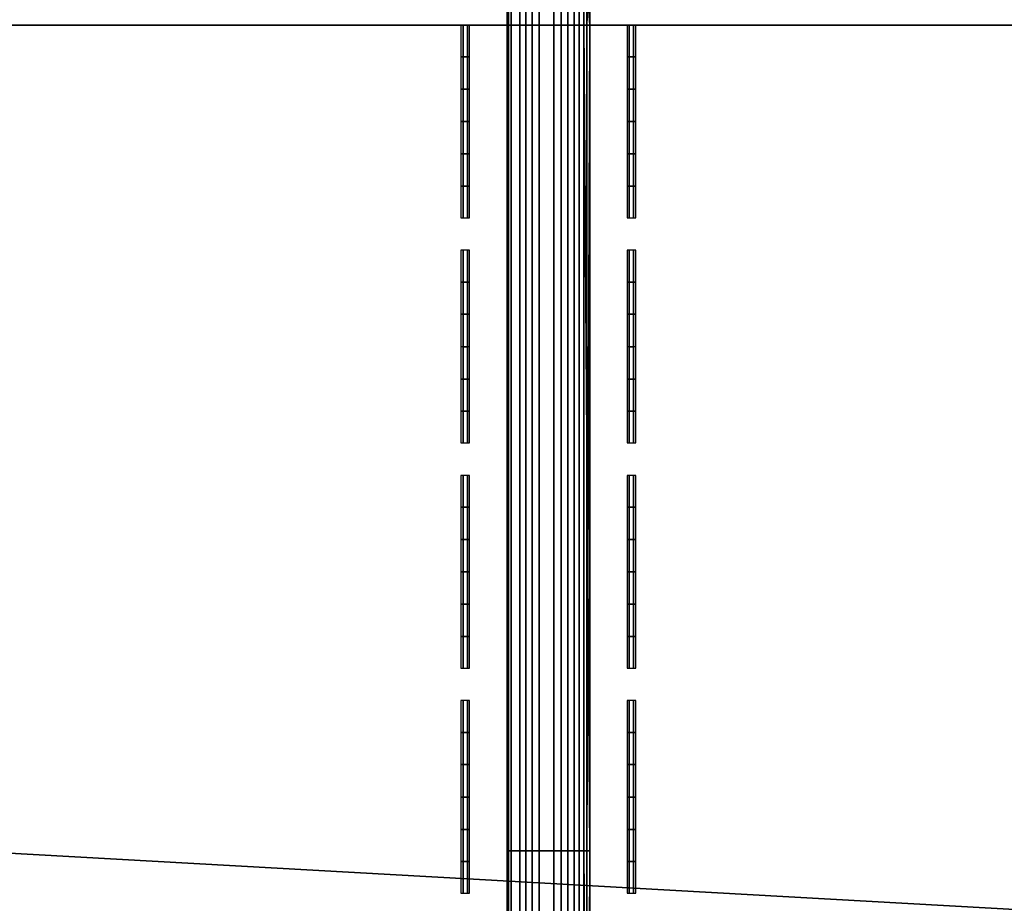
# Model space of a CAD drawing. Header units: inches. Extents: x 0 to 76, y -28.1 to 0.
# Tile 178 of 256: x 26 to 27.2, y -1.6 to -0.5. Entities that reach past the tile are written whole.
import ezdxf

# ---------------------------------------------------------------- set-up
doc = ezdxf.new("R2010")
doc.units = ezdxf.units.IN
doc.header["$LTSCALE"] = 0.03937
doc.header["$MEASUREMENT"] = 0
for name, color, linetype in [('A-FURN-3-ST-BK', 151, 'Continuous'), ('A-FURN-3-ST-SEAM', 250, 'Continuous'), ('A-FURN-3-STITCH', 15, 'Continuous')]:
    doc.layers.add(name, color=color, linetype=linetype)

msp = doc.modelspace()

# ---------------------------------------------------------------- meshes
at = {"layer": 'A-FURN-3-ST-BK'}
mesh = msp.add_polyface(dxfattribs=at)
corners = [(3.75, -5.4128, 31.5464), (72.25, -5.4128, 31.5464), (3.75, -5.2796, 31.8907), (72.25, -5.2796, 31.8907), (3.75, -5.0854, 32.2047), (72.25, -5.0854, 32.2047), (3.75, -4.8367, 32.4776), (72.25, -4.8367, 32.4776), (3.75, -4.5421, 32.7002), (72.25, -4.5421, 32.7002), (3.75, -4.2116, 32.8648), (72.25, -4.2116, 32.8648), (3.75, -3.8565, 32.9659), (72.25, -3.8565, 32.9659), (3.75, -3.4889, 33), (72.25, -0.5, 33), (3.75, -0.5, 33), (3.75, -0.3087, 32.9619), (72.25, -0.3087, 32.9619), (3.75, -0.1464, 32.8536), (72.25, -0.1464, 32.8536), (3.75, -0.0381, 32.6913), (72.25, -0.0381, 32.6913), (3.75, 0, 32.5), (72.25, 0, 5.25), (3.75, 0, 5.25), (3.75, -0.0335, 5.125), (72.25, -0.0335, 5.125), (3.75, -0.125, 5.0335), (72.25, -0.125, 5.0335), (3.75, -0.25, 5), (72.25, -4.1002, 5), (3.75, -4.1002, 5), (3.625, -0.0335, 32.5), (3.625, -0.3215, 32.931), (3.625, -0.1701, 32.8299), (3.625, -0.069, 32.6785), (3.625, -3.4889, 32.9665), (3.625, -5.2496, 31.8758), (3.625, -5.0586, 32.1845), (3.625, -4.8141, 32.4529), (3.625, -4.5245, 32.6717), (3.625, -4.1995, 32.8336), (3.625, -3.8504, 32.933), (3.625, -9.047, 18.6274), (3.75, -9.0792, 18.6366), (3.75, -9.0961, 18.4537), (3.625, -9.0627, 18.4568), (3.75, -9.0457, 18.277), (3.625, -9.0158, 18.2919), (3.75, -8.935, 18.1304), (3.625, -8.9124, 18.1552), (3.75, -8.7788, 18.0337), (3.625, -8.7667, 18.065), (3.75, -8.5982, 18), (3.6628, -0.0325, 5.1628), (3.744, -0.0451, 5.1069), (3.6878, -0.1355, 5.0367), (3.6878, -4.2147, 5.0367), (3.75, -4.2251, 5.0335), (3.7439, -4.3051, 5.1068), (3.75, -4.3166, 5.1249), (3.6629, -4.3176, 5.1627), (3.75, -4.3502, 5.2498), (3.75, -4.3592, 16.9008), (72.25, -4.3592, 16.9008), (3.75, -4.3968, 17.1854), (72.25, -4.3968, 17.1854), (3.75, -4.5068, 17.4505), (72.25, -4.5068, 17.4505), (3.75, -4.6816, 17.6781), (72.25, -4.6816, 17.6781), (3.75, -4.9094, 17.8528), (72.25, -4.9094, 17.8528), (3.75, -5.1746, 17.9626), (72.25, -5.1746, 17.9626), (3.75, -5.4592, 18), (72.25, -4.2251, 5.0335), (72.25, -4.3166, 5.1249), (72.25, -8.5982, 18), (72.25, -8.7788, 18.0337), (72.25, -8.935, 18.1304), (72.25, -9.0457, 18.277), (72.25, -9.0961, 18.4537)]
mesh.append_faces([[corners[k] for k in face] for face in [(0, 1, 2), (2, 3, 4), (4, 5, 6), (6, 7, 8), (8, 9, 10), (10, 11, 12), (12, 13, 14), (14, 15, 16), (16, 15, 17), (17, 18, 19), (19, 20, 21), (21, 22, 23), (23, 24, 25), (25, 24, 26), (26, 27, 28), (28, 29, 30), (30, 31, 32), (25, 33, 23), (34, 16, 17), (35, 17, 19), (36, 19, 21), (33, 21, 23), (16, 37, 14), (37, 12, 14), (38, 0, 2), (39, 2, 4), (40, 4, 6), (41, 6, 8), (42, 8, 10), (43, 10, 12), (0, 44, 45), (45, 44, 46), (46, 47, 48), (48, 49, 50), (50, 51, 52), (52, 53, 54), (55, 25, 26), (55, 26, 56), (56, 26, 28), (56, 28, 57), (57, 28, 30), (58, 32, 59), (58, 59, 60), (60, 59, 61), (60, 61, 62), (62, 61, 63), (64, 65, 66), (66, 67, 68), (68, 69, 70), (70, 71, 72), (72, 73, 74), (74, 75, 76), (63, 65, 64), (32, 31, 59), (59, 77, 61), (61, 78, 63), (45, 1, 0), (54, 79, 52), (52, 80, 50), (50, 81, 48), (48, 82, 46), (46, 83, 45), (76, 79, 54)]])
mesh = msp.add_polyface(dxfattribs=at)
corners = [(72.25, 0, 32.5), (72.375, -0.0335, 5.25), (72.25, 0, 5.25), (72.25, -0.5, 33), (72.375, -0.5, 32.9665), (72.25, -0.3087, 32.9619), (72.375, -0.3215, 32.931), (72.25, -0.1464, 32.8536), (72.375, -0.1701, 32.8299), (72.25, -0.0381, 32.6913), (72.375, -0.069, 32.6785), (72.25, -3.4889, 33), (72.25, -5.4128, 31.5464), (72.375, -5.3806, 31.5372), (72.25, -5.2796, 31.8907), (72.375, -5.2496, 31.8758), (72.25, -5.0854, 32.2047), (72.375, -5.0586, 32.1845), (72.25, -4.8367, 32.4776), (72.375, -4.8141, 32.4529), (72.25, -4.5421, 32.7002), (72.375, -4.5245, 32.6717), (72.25, -4.2116, 32.8648), (72.375, -4.1995, 32.8336), (72.25, -3.8565, 32.9659), (72.375, -3.8504, 32.933), (72.25, -9.0792, 18.6366), (72.25, -4.3502, 5.2498), (72.375, -4.3257, 16.9009), (72.25, -4.3592, 16.9008), (72.375, -4.3542, 17.153), (72.25, -4.3968, 17.1854), (72.375, -4.4382, 17.3924), (72.25, -4.5068, 17.4505), (72.375, -4.5733, 17.6071), (72.25, -4.6816, 17.6781), (72.3122, -0.1355, 5.0367), (72.25, -0.25, 5), (72.25, -0.125, 5.0335), (72.256, -0.0451, 5.1069), (72.25, -0.0335, 5.125), (72.3372, -0.0325, 5.1628), (72.3371, -4.3176, 5.1627), (72.25, -4.3166, 5.1249), (72.2561, -4.3051, 5.1068), (72.25, -4.2251, 5.0335), (72.3122, -4.2147, 5.0367), (72.25, -4.1002, 5), (3.75, -5.2796, 31.8907), (3.75, -5.0854, 32.2047), (3.75, -4.8367, 32.4776), (3.75, -4.5421, 32.7002), (3.75, -4.2116, 32.8648), (3.75, -3.8565, 32.9659), (3.75, -3.4889, 33), (3.75, -0.3087, 32.9619), (3.75, -0.1464, 32.8536), (3.75, -0.0381, 32.6913), (3.75, 0, 32.5), (3.75, -0.0335, 5.125), (3.75, -0.125, 5.0335), (3.75, -0.25, 5), (3.75, -4.3968, 17.1854), (3.75, -4.5068, 17.4505), (3.75, -4.6816, 17.6781), (3.75, -4.9094, 17.8528), (72.25, -4.9094, 17.8528), (3.75, -5.1746, 17.9626), (72.25, -5.1746, 17.9626), (3.75, -5.4592, 18), (72.25, -5.4592, 18), (3.75, -4.3502, 5.2498), (3.75, -4.2251, 5.0335), (3.75, -4.3166, 5.1249), (3.75, -9.0792, 18.6366), (3.75, -8.7788, 18.0337), (72.25, -8.5982, 18), (72.25, -8.7788, 18.0337), (3.75, -8.935, 18.1304), (72.25, -8.935, 18.1304), (3.75, -9.0457, 18.277), (72.25, -9.0457, 18.277), (3.75, -9.0961, 18.4537), (72.25, -9.0961, 18.4537)]
mesh.append_faces([[corners[k] for k in face] for face in [(0, 1, 2), (3, 4, 5), (5, 6, 7), (7, 8, 9), (9, 10, 0), (3, 11, 4), (12, 13, 14), (14, 15, 16), (16, 17, 18), (18, 19, 20), (20, 21, 22), (22, 23, 24), (24, 25, 11), (12, 26, 13), (27, 28, 29), (29, 30, 31), (31, 32, 33), (33, 34, 35), (36, 37, 38), (36, 38, 39), (39, 38, 40), (39, 40, 41), (41, 40, 2), (42, 27, 43), (42, 43, 44), (44, 43, 45), (44, 45, 46), (46, 45, 47), (48, 12, 14), (49, 14, 16), (50, 16, 18), (51, 18, 20), (52, 20, 22), (53, 22, 24), (54, 24, 11), (11, 3, 54), (55, 3, 5), (56, 5, 7), (57, 7, 9), (58, 9, 0), (0, 2, 58), (59, 2, 40), (60, 40, 38), (61, 38, 37), (37, 47, 61), (62, 29, 31), (63, 31, 33), (64, 33, 35), (65, 35, 66), (67, 66, 68), (69, 68, 70), (27, 29, 71), (72, 47, 45), (73, 45, 43), (71, 43, 27), (26, 12, 74), (75, 76, 77), (78, 77, 79), (80, 79, 81), (82, 81, 83), (74, 83, 26), (70, 76, 69)]])
at = {"layer": 'A-FURN-3-ST-SEAM'}
mesh = msp.add_polyface(dxfattribs=at)
corners = [(26.6405, -0.3943, 33.0365), (26.6054, -0.3946, 33.0352), (26.6054, -0.5, 33.0459), (26.6405, -0.5, 33.0472), (26.5753, -0.5, 33.0045), (26.5801, -0.5, 33.0217), (26.5801, -0.3992, 33.0115), (26.5753, -0.4025, 32.9947), (26.5801, -0.3004, 32.9816), (26.5753, -0.3069, 32.9658), (26.5769, -0.3137, 32.9494), (26.5769, -0.406, 32.9773), (26.5769, -0.5, 32.9868), (26.6317, -0.5, 32.9505), (26.614, -0.5, 32.9515), (26.614, -0.4128, 32.9427), (26.6317, -0.413, 32.9417), (26.614, -0.3272, 32.9168), (26.6317, -0.3276, 32.9159), (26.6622, -0.3211, 32.9316), (26.6715, -0.3153, 32.9456), (26.6715, -0.4068, 32.9732), (26.6622, -0.4097, 32.9584), (26.6715, -0.5, 32.9826), (26.6622, -0.5, 32.9675), (26.675, -0.5, 33), (26.6715, -1.4963, 32.9826), (26.675, -0.4034, 32.9902), (26.675, -0.3087, 32.9616), (26.6484, -0.5, 32.9563), (26.6484, -0.4119, 32.9473), (26.6484, -0.3254, 32.9212), (26.6679, -0.5, 33.0255), (26.675, -1.4963, 33), (26.6679, -0.3985, 33.0153), (26.6679, -0.2989, 32.9852), (26.5978, -0.3244, 32.9236), (26.5978, -0.4114, 32.9498), (26.5978, -0.5, 32.9588), (26.5905, -0.2948, 32.995), (26.5905, -0.3964, 33.0257), (26.5905, -0.5, 33.0362), (26.6054, -0.2911, 33.0039), (26.6562, -0.2937, 32.9976), (26.6405, -0.2906, 33.0051), (26.6562, -0.3959, 33.0285), (26.6562, -0.5, 33.039)]
mesh.append_faces([[corners[k] for k in face] for face in [(0, 1, 2, 3), (4, 5, 6, 7), (7, 6, 8, 9), (9, 10, 11, 7), (7, 11, 12, 4), (13, 14, 15, 16), (16, 15, 17, 18), (19, 20, 21, 22), (22, 21, 23, 24), (25, 26, 23), (25, 23, 27), (27, 23, 21), (27, 21, 28), (28, 21, 20), (24, 29, 30, 22), (22, 30, 31, 19), (32, 33, 25), (32, 25, 34), (34, 25, 27), (34, 27, 35), (18, 31, 30, 16), (16, 30, 29, 13), (36, 17, 15, 37), (37, 15, 14, 38), (10, 36, 37, 11), (11, 37, 38, 12), (39, 8, 6, 40), (40, 6, 5, 41), (42, 39, 40, 1), (1, 40, 41, 2), (43, 44, 0, 45), (45, 0, 3, 46), (35, 43, 45, 34), (34, 45, 46, 32)]])
mesh = msp.add_polyface(dxfattribs=at)
corners = [(26.6405, -0.5, 33.0472), (26.6054, -0.5, 33.0459), (26.6054, -1.4963, 33.0459), (26.6405, -1.4963, 33.0472), (26.6054, -2.4926, 33.0459), (26.6405, -2.4926, 33.0472), (26.5753, -2.4926, 33.0045), (26.5801, -2.4926, 33.0217), (26.5801, -1.4963, 33.0217), (26.5753, -1.4963, 33.0045), (26.5801, -0.5, 33.0217), (26.5753, -0.5, 33.0045), (26.5769, -0.5, 32.9868), (26.5769, -1.4963, 32.9868), (26.5769, -2.4926, 32.9868), (26.6317, -2.4926, 32.9505), (26.614, -2.4926, 32.9515), (26.614, -1.4963, 32.9515), (26.6317, -1.4963, 32.9505), (26.614, -0.5, 32.9515), (26.6317, -0.5, 32.9505), (26.6622, -0.5, 32.9675), (26.6715, -0.5, 32.9826), (26.6715, -1.4963, 32.9826), (26.6622, -1.4963, 32.9675), (26.6715, -2.4926, 32.9826), (26.6622, -2.4926, 32.9675), (26.675, -2.4926, 33), (26.675, -1.4963, 33), (26.675, -0.5, 33), (26.6484, -2.4926, 32.9563), (26.6484, -1.4963, 32.9563), (26.6484, -0.5, 32.9563), (26.6679, -2.4926, 33.0255), (26.675, -3.4889, 33), (26.6679, -1.4963, 33.0255), (26.6679, -0.5, 33.0255), (26.5978, -0.5, 32.9588), (26.5978, -1.4963, 32.9588), (26.5978, -2.4926, 32.9588), (26.5905, -0.5, 33.0362), (26.5905, -1.4963, 33.0362), (26.5905, -2.4926, 33.0362), (26.6562, -0.5, 33.039), (26.6562, -1.4963, 33.039), (26.6562, -2.4926, 33.039)]
mesh.append_faces([[corners[k] for k in face] for face in [(0, 1, 2, 3), (3, 2, 4, 5), (6, 7, 8, 9), (9, 8, 10, 11), (11, 12, 13, 9), (9, 13, 14, 6), (15, 16, 17, 18), (18, 17, 19, 20), (21, 22, 23, 24), (24, 23, 25, 26), (27, 25, 28), (28, 25, 23), (28, 23, 29), (26, 30, 31, 24), (24, 31, 32, 21), (33, 34, 27), (33, 27, 35), (35, 27, 28), (35, 28, 36), (20, 32, 31, 18), (18, 31, 30, 15), (37, 19, 17, 38), (38, 17, 16, 39), (12, 37, 38, 13), (13, 38, 39, 14), (40, 10, 8, 41), (41, 8, 7, 42), (1, 40, 41, 2), (2, 41, 42, 4), (43, 0, 3, 44), (44, 3, 5, 45), (36, 43, 44, 35), (35, 44, 45, 33)]])
at = {"layer": 'A-FURN-3-STITCH'}
mesh = msp.add_polymesh((7, 4), dxfattribs=at)
for k, corner in enumerate([(26.5194, -0.7325, 32.9993), (26.5221, -0.7325, 32.9992), (26.5273, -0.7325, 32.9992), (26.5299, -0.7325, 32.9993), (26.5194, -0.6942, 33.0072), (26.5221, -0.6942, 33.0117), (26.5273, -0.6942, 33.0117), (26.5299, -0.6942, 33.0072), (26.5194, -0.6554, 33.0121), (26.5221, -0.6554, 33.0166), (26.5273, -0.6554, 33.0166), (26.5299, -0.6554, 33.0121), (26.5194, -0.6163, 33.0139), (26.5221, -0.6164, 33.0184), (26.5273, -0.6164, 33.0184), (26.5299, -0.6163, 33.0139), (26.5194, -0.5772, 33.0127), (26.5221, -0.5773, 33.0172), (26.5273, -0.5773, 33.0172), (26.5299, -0.5772, 33.0127), (26.5194, -0.5384, 33.0084), (26.5221, -0.5384, 33.0129), (26.5273, -0.5384, 33.0129), (26.5299, -0.5384, 33.0084), (26.5194, -0.5, 33.0011), (26.5221, -0.5, 33.0011), (26.5273, -0.5, 33.0011), (26.5299, -0.5, 33.0011)]):
    mesh.set_mesh_vertex(divmod(k, 4), corner)
mesh = msp.add_polymesh((7, 4), dxfattribs=at)
for k, corner in enumerate([(26.7201, -0.7325, 32.9993), (26.7227, -0.7325, 32.9992), (26.7279, -0.7325, 32.9992), (26.7306, -0.7325, 32.9993), (26.7201, -0.6942, 33.0072), (26.7227, -0.6942, 33.0117), (26.7279, -0.6942, 33.0117), (26.7306, -0.6942, 33.0072), (26.7201, -0.6554, 33.0121), (26.7227, -0.6554, 33.0166), (26.7279, -0.6554, 33.0166), (26.7306, -0.6554, 33.0121), (26.7201, -0.6163, 33.0139), (26.7227, -0.6164, 33.0184), (26.7279, -0.6164, 33.0184), (26.7306, -0.6163, 33.0139), (26.7201, -0.5772, 33.0127), (26.7227, -0.5773, 33.0172), (26.7279, -0.5773, 33.0172), (26.7306, -0.5772, 33.0127), (26.7201, -0.5384, 33.0084), (26.7227, -0.5384, 33.0129), (26.7279, -0.5384, 33.0129), (26.7306, -0.5384, 33.0084), (26.7201, -0.5, 33.0011), (26.7227, -0.5, 33.0011), (26.7279, -0.5, 33.0011), (26.7306, -0.5, 33.0011)]):
    mesh.set_mesh_vertex(divmod(k, 4), corner)
mesh = msp.add_polymesh((7, 4), dxfattribs=at)
for k, corner in enumerate([(26.5194, -1.0042, 32.9993), (26.5221, -1.0042, 32.9992), (26.5273, -1.0042, 32.9992), (26.5299, -1.0042, 32.9993), (26.5194, -0.9659, 33.0072), (26.5221, -0.9659, 33.0117), (26.5273, -0.9659, 33.0117), (26.5299, -0.9659, 33.0072), (26.5194, -0.9271, 33.0121), (26.5221, -0.9271, 33.0166), (26.5273, -0.9271, 33.0166), (26.5299, -0.9271, 33.0121), (26.5194, -0.888, 33.0139), (26.5221, -0.8881, 33.0184), (26.5273, -0.8881, 33.0184), (26.5299, -0.888, 33.0139), (26.5194, -0.849, 33.0127), (26.5221, -0.849, 33.0172), (26.5273, -0.849, 33.0172), (26.5299, -0.849, 33.0127), (26.5194, -0.8101, 33.0084), (26.5221, -0.8101, 33.0129), (26.5273, -0.8101, 33.0129), (26.5299, -0.8101, 33.0084), (26.5194, -0.7717, 33.0011), (26.5221, -0.7717, 33.0011), (26.5273, -0.7717, 33.0011), (26.5299, -0.7717, 33.0011)]):
    mesh.set_mesh_vertex(divmod(k, 4), corner)
mesh = msp.add_polymesh((7, 4), dxfattribs=at)
for k, corner in enumerate([(26.7201, -1.0042, 32.9993), (26.7227, -1.0042, 32.9992), (26.7279, -1.0042, 32.9992), (26.7306, -1.0042, 32.9993), (26.7201, -0.9659, 33.0072), (26.7227, -0.9659, 33.0117), (26.7279, -0.9659, 33.0117), (26.7306, -0.9659, 33.0072), (26.7201, -0.9271, 33.0121), (26.7227, -0.9271, 33.0166), (26.7279, -0.9271, 33.0166), (26.7306, -0.9271, 33.0121), (26.7201, -0.888, 33.0139), (26.7227, -0.8881, 33.0184), (26.7279, -0.8881, 33.0184), (26.7306, -0.888, 33.0139), (26.7201, -0.849, 33.0127), (26.7227, -0.849, 33.0172), (26.7279, -0.849, 33.0172), (26.7306, -0.849, 33.0127), (26.7201, -0.8101, 33.0084), (26.7227, -0.8101, 33.0129), (26.7279, -0.8101, 33.0129), (26.7306, -0.8101, 33.0084), (26.7201, -0.7717, 33.0011), (26.7227, -0.7717, 33.0011), (26.7279, -0.7717, 33.0011), (26.7306, -0.7717, 33.0011)]):
    mesh.set_mesh_vertex(divmod(k, 4), corner)
mesh = msp.add_polymesh((7, 4), dxfattribs=at)
for k, corner in enumerate([(26.5194, -1.2759, 32.9993), (26.5221, -1.2759, 32.9992), (26.5273, -1.2759, 32.9992), (26.5299, -1.2759, 32.9993), (26.5194, -1.2376, 33.0072), (26.5221, -1.2376, 33.0117), (26.5273, -1.2376, 33.0117), (26.5299, -1.2376, 33.0072), (26.5194, -1.1988, 33.0121), (26.5221, -1.1988, 33.0166), (26.5273, -1.1988, 33.0166), (26.5299, -1.1988, 33.0121), (26.5194, -1.1598, 33.0139), (26.5221, -1.1598, 33.0184), (26.5273, -1.1598, 33.0184), (26.5299, -1.1598, 33.0139), (26.5194, -1.1207, 33.0127), (26.5221, -1.1207, 33.0172), (26.5273, -1.1207, 33.0172), (26.5299, -1.1207, 33.0127), (26.5194, -1.0818, 33.0084), (26.5221, -1.0818, 33.0129), (26.5273, -1.0818, 33.0129), (26.5299, -1.0818, 33.0084), (26.5194, -1.0434, 33.0011), (26.5221, -1.0434, 33.0011), (26.5273, -1.0434, 33.0011), (26.5299, -1.0434, 33.0011)]):
    mesh.set_mesh_vertex(divmod(k, 4), corner)
mesh = msp.add_polymesh((7, 4), dxfattribs=at)
for k, corner in enumerate([(26.7201, -1.2759, 32.9993), (26.7227, -1.2759, 32.9992), (26.7279, -1.2759, 32.9992), (26.7306, -1.2759, 32.9993), (26.7201, -1.2376, 33.0072), (26.7227, -1.2376, 33.0117), (26.7279, -1.2376, 33.0117), (26.7306, -1.2376, 33.0072), (26.7201, -1.1988, 33.0121), (26.7227, -1.1988, 33.0166), (26.7279, -1.1988, 33.0166), (26.7306, -1.1988, 33.0121), (26.7201, -1.1598, 33.0139), (26.7227, -1.1598, 33.0184), (26.7279, -1.1598, 33.0184), (26.7306, -1.1598, 33.0139), (26.7201, -1.1207, 33.0127), (26.7227, -1.1207, 33.0172), (26.7279, -1.1207, 33.0172), (26.7306, -1.1207, 33.0127), (26.7201, -1.0818, 33.0084), (26.7227, -1.0818, 33.0129), (26.7279, -1.0818, 33.0129), (26.7306, -1.0818, 33.0084), (26.7201, -1.0434, 33.0011), (26.7227, -1.0434, 33.0011), (26.7279, -1.0434, 33.0011), (26.7306, -1.0434, 33.0011)]):
    mesh.set_mesh_vertex(divmod(k, 4), corner)
mesh = msp.add_polymesh((7, 4), dxfattribs=at)
for k, corner in enumerate([(26.5194, -1.5476, 32.9993), (26.5221, -1.5476, 32.9992), (26.5273, -1.5476, 32.9992), (26.5299, -1.5476, 32.9993), (26.5194, -1.5093, 33.0072), (26.5221, -1.5094, 33.0117), (26.5273, -1.5094, 33.0117), (26.5299, -1.5093, 33.0072), (26.5194, -1.4705, 33.0121), (26.5221, -1.4706, 33.0166), (26.5273, -1.4706, 33.0166), (26.5299, -1.4705, 33.0121), (26.5194, -1.4315, 33.0139), (26.5221, -1.4315, 33.0184), (26.5273, -1.4315, 33.0184), (26.5299, -1.4315, 33.0139), (26.5194, -1.3924, 33.0127), (26.5221, -1.3924, 33.0172), (26.5273, -1.3924, 33.0172), (26.5299, -1.3924, 33.0127), (26.5194, -1.3535, 33.0084), (26.5221, -1.3536, 33.0129), (26.5273, -1.3536, 33.0129), (26.5299, -1.3535, 33.0084), (26.5194, -1.3151, 33.0011), (26.5221, -1.3151, 33.0011), (26.5273, -1.3151, 33.0011), (26.5299, -1.3151, 33.0011)]):
    mesh.set_mesh_vertex(divmod(k, 4), corner)
mesh = msp.add_polymesh((7, 4), dxfattribs=at)
for k, corner in enumerate([(26.7201, -1.5476, 32.9993), (26.7227, -1.5476, 32.9992), (26.7279, -1.5476, 32.9992), (26.7306, -1.5476, 32.9993), (26.7201, -1.5093, 33.0072), (26.7227, -1.5094, 33.0117), (26.7279, -1.5094, 33.0117), (26.7306, -1.5093, 33.0072), (26.7201, -1.4705, 33.0121), (26.7227, -1.4706, 33.0166), (26.7279, -1.4706, 33.0166), (26.7306, -1.4705, 33.0121), (26.7201, -1.4315, 33.0139), (26.7227, -1.4315, 33.0184), (26.7279, -1.4315, 33.0184), (26.7306, -1.4315, 33.0139), (26.7201, -1.3924, 33.0127), (26.7227, -1.3924, 33.0172), (26.7279, -1.3924, 33.0172), (26.7306, -1.3924, 33.0127), (26.7201, -1.3535, 33.0084), (26.7227, -1.3536, 33.0129), (26.7279, -1.3536, 33.0129), (26.7306, -1.3535, 33.0084), (26.7201, -1.3151, 33.0011), (26.7227, -1.3151, 33.0011), (26.7279, -1.3151, 33.0011), (26.7306, -1.3151, 33.0011)]):
    mesh.set_mesh_vertex(divmod(k, 4), corner)

doc.saveas('drawing.dxf')
